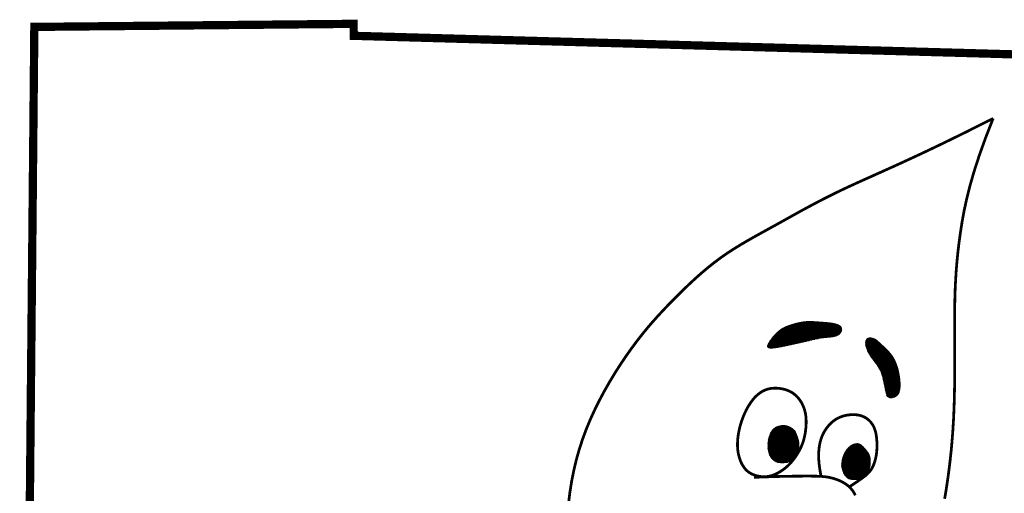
# Model space of a CAD drawing. Header units: feet. Extents: x 3.8 to 12.2, y -4.8 to 6.3.
# Tile 171 of 178: x 10.333 to 11.158, y -2.783 to -2.386. Entities that reach past the tile are written whole.
import ezdxf

# ---------------------------------------------------------------- set-up
doc = ezdxf.new("R2010")
doc.units = ezdxf.units.FT
doc.header["$MEASUREMENT"] = 0
doc.layers.add('BELMONT-BORDER', color=7, linetype='CONTINUOUS')
doc.layers.add('FACE', color=7, linetype='CONTINUOUS')
pattern_1 = [(360, (8.98719675, -5.5073287), (1e-19, 0.00057574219), []), (60, (8.98719675, -5.5073287), (-0.00049860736, 0.00028787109), []), (120, (8.98719675, -5.5073287), (-0.00049860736, -0.00028787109), [])]

msp = doc.modelspace()

# ---------------------------------------------------------------- hatches: boundary and pattern name
at = {"layer": 'FACE', "linetype": 'Continuous'}
h = msp.add_hatch(dxfattribs=at)
h.set_pattern_fill('NET3', scale=0.004606, style=0)
h.set_pattern_definition(pattern_1)
h.paths.add_polyline_path([(11.07014, -2.687), (11.06993, -2.68532), (11.06968, -2.68367), (11.06939, -2.68206), (11.06906, -2.6805), (11.0687, -2.67897), (11.06829, -2.6775), (11.06785, -2.67608), (11.06738, -2.67472), (11.06688, -2.67341), (11.06634, -2.67216), (11.06576, -2.67096), (11.06514, -2.66979), (11.06446, -2.66865), (11.06372, -2.66753), (11.06292, -2.66643), (11.06204, -2.66534), (11.0611, -2.66425), (11.0601, -2.66317), (11.05907, -2.66211), (11.05802, -2.66108), (11.05698, -2.66009), (11.05597, -2.65914), (11.05501, -2.65825), (11.05412, -2.65743), (11.05331, -2.65667), (11.05257, -2.656), (11.05189, -2.65539), (11.05125, -2.65484), (11.05061, -2.65435), (11.04998, -2.65393), (11.04932, -2.65355), (11.04862, -2.65322), (11.04786, -2.65295), (11.04707, -2.65273), (11.04626, -2.65258), (11.04546, -2.65252), (11.0447, -2.65256), (11.04398, -2.6527), (11.04334, -2.65298), (11.0428, -2.65339), (11.04237, -2.65395), (11.04207, -2.65464), (11.04187, -2.65545), (11.04179, -2.65636), (11.04181, -2.65735), (11.04194, -2.65841), (11.04216, -2.65952), (11.04248, -2.66067), (11.04289, -2.66182), (11.04337, -2.66299), (11.04393, -2.66415), (11.04454, -2.66531), (11.0452, -2.66645), (11.04589, -2.66757), (11.04661, -2.66866), (11.04733, -2.66972), (11.04806, -2.67072), (11.04878, -2.67169), (11.04949, -2.67263), (11.05018, -2.67353), (11.05085, -2.67442), (11.0515, -2.67528), (11.0521, -2.67614), (11.05267, -2.67699), (11.0532, -2.67784), (11.05368, -2.67871), (11.05413, -2.67962), (11.05455, -2.68058), (11.05495, -2.68163), (11.05534, -2.68276), (11.05571, -2.68401), (11.05607, -2.68539), (11.05644, -2.68692), (11.0568, -2.68855), (11.05716, -2.69024), (11.05751, -2.69194), (11.05786, -2.69361), (11.05819, -2.69521), (11.05852, -2.69669), (11.05883, -2.698), (11.05913, -2.69911), (11.05943, -2.70003), (11.05975, -2.70076), (11.0601, -2.70134), (11.06051, -2.70177), (11.06099, -2.70207), (11.06156, -2.70226), (11.06222, -2.70237), (11.06301, -2.70239), (11.06388, -2.70231), (11.0648, -2.70214), (11.06574, -2.70184), (11.06667, -2.7014), (11.06754, -2.70082), (11.06834, -2.70006), (11.06901, -2.69913), (11.06955, -2.698), (11.06994, -2.69671), (11.07021, -2.69528), (11.07036, -2.69373), (11.07042, -2.6921), (11.0704, -2.69042), (11.0703, -2.68871)])
h.paths.add_polyline_path([(10.97635, -2.6586), (10.97859, -2.65811), (10.98079, -2.65763), (10.98296, -2.65715), (10.98508, -2.65668), (10.98714, -2.65621), (10.98913, -2.65575), (10.99103, -2.65531), (10.99284, -2.65487), (10.99455, -2.65446), (10.99617, -2.65406), (10.99773, -2.65368), (10.99925, -2.65333), (11.00074, -2.65301), (11.00223, -2.65273), (11.00374, -2.65248), (11.00529, -2.65228), (11.00689, -2.65212), (11.00852, -2.65198), (11.01016, -2.65184), (11.01178, -2.65169), (11.01334, -2.6515), (11.01481, -2.65125), (11.01618, -2.65092), (11.01741, -2.65049), (11.01848, -2.64995), (11.01939, -2.64931), (11.02013, -2.64859), (11.02071, -2.64782), (11.02113, -2.64702), (11.02139, -2.64622), (11.0215, -2.64543), (11.02145, -2.64467), (11.02125, -2.64397), (11.02091, -2.64334), (11.0204, -2.64275), (11.01975, -2.64223), (11.01895, -2.64175), (11.01799, -2.64133), (11.01689, -2.64096), (11.01563, -2.64063), (11.01422, -2.64035), (11.0127, -2.64011), (11.01107, -2.6399), (11.00938, -2.63973), (11.00766, -2.63957), (11.00592, -2.63943), (11.0042, -2.63931), (11.00253, -2.63919), (11.00093, -2.63907), (10.99939, -2.63896), (10.99789, -2.63887), (10.99641, -2.6388), (10.99494, -2.63878), (10.99346, -2.6388), (10.99196, -2.63888), (10.99041, -2.63903), (10.9888, -2.63925), (10.98716, -2.63953), (10.9855, -2.63988), (10.98384, -2.64027), (10.9822, -2.64069), (10.98061, -2.64115), (10.97908, -2.64162), (10.97764, -2.64211), (10.97629, -2.6426), (10.97504, -2.6431), (10.97386, -2.64363), (10.97275, -2.64419), (10.97168, -2.64481), (10.97064, -2.6455), (10.96961, -2.64627), (10.96859, -2.64713), (10.96755, -2.64808), (10.96652, -2.64913), (10.9655, -2.65023), (10.96451, -2.65137), (10.96356, -2.65253), (10.96268, -2.65368), (10.96187, -2.65479), (10.96115, -2.65586), (10.96055, -2.65685), (10.96007, -2.65776), (10.95975, -2.65857), (10.95962, -2.65928), (10.9597, -2.65987), (10.96002, -2.66034), (10.9606, -2.66068), (10.96148, -2.66087), (10.96266, -2.66092), (10.96412, -2.66083), (10.96582, -2.66064), (10.9677, -2.66034), (10.96974, -2.65997), (10.97189, -2.65955), (10.97411, -2.65908)])
h = msp.add_hatch(dxfattribs=at)
h.set_pattern_fill('NET3', scale=0.004606, style=0)
h.set_pattern_definition(pattern_1)
h.paths.add_polyline_path([(10.98239, -2.73038), (10.98279, -2.73132), (10.9832, -2.7323), (10.9836, -2.73329), (10.98399, -2.73429), (10.98435, -2.73529), (10.98468, -2.73627), (10.98497, -2.73722), (10.98522, -2.73814), (10.98541, -2.739), (10.98556, -2.73981), (10.98566, -2.74058), (10.98572, -2.7413), (10.98576, -2.74197), (10.98577, -2.74261), (10.98576, -2.7432), (10.98574, -2.74376), (10.98571, -2.74427), (10.98568, -2.74476), (10.98563, -2.74523), (10.98557, -2.74567), (10.98549, -2.74611), (10.9854, -2.74653), (10.98529, -2.74696), (10.98516, -2.74739), (10.985, -2.74784), (10.98482, -2.74829), (10.98462, -2.74875), (10.98441, -2.74921), (10.98418, -2.74968), (10.98395, -2.75014), (10.98371, -2.75059), (10.98346, -2.75103), (10.98322, -2.75146), (10.98298, -2.75188), (10.98274, -2.75228), (10.9825, -2.75265), (10.98226, -2.753), (10.98202, -2.75331), (10.98179, -2.75359), (10.98157, -2.75383), (10.98135, -2.75404), (10.98113, -2.75421), (10.98091, -2.75435), (10.98068, -2.75447), (10.98045, -2.75459), (10.9802, -2.75471), (10.97994, -2.75483), (10.97966, -2.75496), (10.97935, -2.75512), (10.97902, -2.75529), (10.97865, -2.75548), (10.97824, -2.75568), (10.97779, -2.75587), (10.97729, -2.75607), (10.97673, -2.75626), (10.97611, -2.75643), (10.97542, -2.75659), (10.97467, -2.75673), (10.97388, -2.75684), (10.97306, -2.75691), (10.9722, -2.75695), (10.97133, -2.75695), (10.97046, -2.75691), (10.96959, -2.75681), (10.96874, -2.75665), (10.96791, -2.75644), (10.9671, -2.75617), (10.96632, -2.75583), (10.96557, -2.75543), (10.96485, -2.75496), (10.96418, -2.75441), (10.96355, -2.75379), (10.96296, -2.7531), (10.96242, -2.75233), (10.96193, -2.7515), (10.9615, -2.7506), (10.96111, -2.74966), (10.96078, -2.74866), (10.96051, -2.74762), (10.9603, -2.74655), (10.96014, -2.74545), (10.96004, -2.74432), (10.96, -2.74318), (10.96, -2.74203), (10.96006, -2.74088), (10.96016, -2.73974), (10.96031, -2.73861), (10.96049, -2.73751), (10.96072, -2.73643), (10.96099, -2.73539), (10.9613, -2.73439), (10.96165, -2.73343), (10.96204, -2.73251), (10.96247, -2.73164), (10.96295, -2.73083), (10.96347, -2.73007), (10.96404, -2.72937), (10.96466, -2.72874), (10.96535, -2.72816), (10.96611, -2.72764), (10.96694, -2.72719), (10.96787, -2.72679), (10.96889, -2.72646), (10.97002, -2.72619), (10.97125, -2.72598), (10.9726, -2.72589), (10.97404, -2.72595), (10.97556, -2.72622), (10.97717, -2.72675), (10.97885, -2.72759), (10.98059, -2.72878)])
edge = h.paths.add_edge_path()
edge.add_line((11.02171, -2.76061), (11.02174, -2.75976))
edge.add_line((11.02174, -2.75976), (11.02177, -2.75903))
edge.add_line((11.02177, -2.75903), (11.0218, -2.75839))
edge.add_line((11.0218, -2.75839), (11.02184, -2.75784))
edge.add_line((11.02184, -2.75784), (11.02187, -2.75737))
edge.add_line((11.02187, -2.75737), (11.02191, -2.75695))
edge.add_line((11.02191, -2.75695), (11.02195, -2.75657))
edge.add_line((11.02195, -2.75657), (11.02199, -2.75624))
edge.add_line((11.02199, -2.75624), (11.02203, -2.75592))
edge.add_line((11.02203, -2.75592), (11.02207, -2.75562))
edge.add_line((11.02207, -2.75562), (11.02212, -2.75534))
edge.add_line((11.02212, -2.75534), (11.02216, -2.75507))
edge.add_line((11.02216, -2.75507), (11.0222, -2.75482))
edge.add_line((11.0222, -2.75482), (11.02225, -2.75457))
edge.add_line((11.02225, -2.75457), (11.02229, -2.75433))
edge.add_line((11.02229, -2.75433), (11.02234, -2.7541))
edge.add_line((11.02234, -2.7541), (11.02239, -2.75387))
edge.add_line((11.02239, -2.75387), (11.02244, -2.75364))
edge.add_line((11.02244, -2.75364), (11.02249, -2.75342))
edge.add_line((11.02249, -2.75342), (11.02255, -2.7532))
edge.add_line((11.02255, -2.7532), (11.0226, -2.75298))
edge.add_line((11.0226, -2.75298), (11.02266, -2.75277))
edge.add_line((11.02266, -2.75277), (11.02272, -2.75256))
edge.add_line((11.02272, -2.75256), (11.02278, -2.75235))
edge.add_line((11.02278, -2.75235), (11.02284, -2.75214))
edge.add_line((11.02284, -2.75214), (11.02291, -2.75194))
edge.add_line((11.02291, -2.75194), (11.02297, -2.75174))
edge.add_line((11.02297, -2.75174), (11.02304, -2.75154))
edge.add_line((11.02304, -2.75154), (11.02311, -2.75134))
edge.add_line((11.02311, -2.75134), (11.02318, -2.75115))
edge.add_line((11.02318, -2.75115), (11.02325, -2.75096))
edge.add_line((11.02325, -2.75096), (11.02332, -2.75077))
edge.add_line((11.02332, -2.75077), (11.02339, -2.75059))
edge.add_line((11.02339, -2.75059), (11.02347, -2.75041))
edge.add_line((11.02347, -2.75041), (11.02354, -2.75023))
edge.add_line((11.02354, -2.75023), (11.02362, -2.75005))
edge.add_line((11.02362, -2.75005), (11.0237, -2.74987))
edge.add_line((11.0237, -2.74987), (11.02378, -2.7497))
edge.add_line((11.02378, -2.7497), (11.02386, -2.74953))
edge.add_line((11.02386, -2.74953), (11.02394, -2.74936))
edge.add_line((11.02394, -2.74936), (11.02402, -2.7492))
edge.add_line((11.02402, -2.7492), (11.0241, -2.74903))
edge.add_line((11.0241, -2.74903), (11.02419, -2.74887))
edge.add_line((11.02419, -2.74887), (11.02427, -2.74871))
edge.add_line((11.02427, -2.74871), (11.02436, -2.74855))
edge.add_line((11.02436, -2.74855), (11.02445, -2.7484))
edge.add_line((11.02445, -2.7484), (11.02454, -2.74824))
edge.add_line((11.02454, -2.74824), (11.02463, -2.74809))
edge.add_line((11.02463, -2.74809), (11.02472, -2.74794))
edge.add_line((11.02472, -2.74794), (11.02481, -2.74779))
edge.add_line((11.02481, -2.74779), (11.0249, -2.74764))
edge.add_line((11.0249, -2.74764), (11.02499, -2.7475))
edge.add_line((11.02499, -2.7475), (11.02508, -2.74736))
edge.add_line((11.02508, -2.74736), (11.02518, -2.74721))
edge.add_line((11.02518, -2.74721), (11.02527, -2.74708))
edge.add_line((11.02527, -2.74708), (11.02537, -2.74694))
edge.add_line((11.02537, -2.74694), (11.02546, -2.7468))
edge.add_line((11.02546, -2.7468), (11.02556, -2.74667))
edge.add_line((11.02556, -2.74667), (11.02566, -2.74653))
edge.add_line((11.02566, -2.74653), (11.02576, -2.7464))
edge.add_line((11.02576, -2.7464), (11.02585, -2.74627))
edge.add_line((11.02585, -2.74627), (11.02595, -2.74614))
edge.add_line((11.02595, -2.74614), (11.02605, -2.74601))
edge.add_line((11.02605, -2.74601), (11.02615, -2.74589))
edge.add_line((11.02615, -2.74589), (11.02625, -2.74576))
edge.add_line((11.02625, -2.74576), (11.02635, -2.74564))
edge.add_line((11.02635, -2.74564), (11.02645, -2.74552))
edge.add_line((11.02645, -2.74552), (11.02656, -2.7454))
edge.add_line((11.02656, -2.7454), (11.02666, -2.74528))
edge.add_line((11.02666, -2.74528), (11.02676, -2.74517))
edge.add_line((11.02676, -2.74517), (11.02686, -2.74505))
edge.add_line((11.02686, -2.74505), (11.02697, -2.74494))
edge.add_line((11.02697, -2.74494), (11.02707, -2.74483))
edge.add_line((11.02707, -2.74483), (11.02718, -2.74472))
edge.add_line((11.02718, -2.74472), (11.02728, -2.74461))
edge.add_line((11.02728, -2.74461), (11.02739, -2.74451))
edge.add_line((11.02739, -2.74451), (11.02749, -2.7444))
edge.add_line((11.02749, -2.7444), (11.0276, -2.7443))
edge.add_line((11.0276, -2.7443), (11.0277, -2.7442))
edge.add_line((11.0277, -2.7442), (11.02781, -2.7441))
edge.add_line((11.02781, -2.7441), (11.02791, -2.744))
edge.add_line((11.02791, -2.744), (11.02802, -2.7439))
edge.add_line((11.02802, -2.7439), (11.02813, -2.74381))
edge.add_line((11.02813, -2.74381), (11.02823, -2.74371))
edge.add_line((11.02823, -2.74371), (11.02834, -2.74362))
edge.add_line((11.02834, -2.74362), (11.02845, -2.74353))
edge.add_line((11.02845, -2.74353), (11.02855, -2.74344))
edge.add_line((11.02855, -2.74344), (11.02866, -2.74336))
edge.add_line((11.02866, -2.74336), (11.02877, -2.74327))
edge.add_line((11.02877, -2.74327), (11.02887, -2.74319))
edge.add_line((11.02887, -2.74319), (11.02898, -2.74311))
edge.add_line((11.02898, -2.74311), (11.02909, -2.74303))
edge.add_line((11.02909, -2.74303), (11.0292, -2.74295))
edge.add_line((11.0292, -2.74295), (11.0293, -2.74287))
edge.add_line((11.0293, -2.74287), (11.02941, -2.7428))
edge.add_line((11.02941, -2.7428), (11.02952, -2.74272))
edge.add_line((11.02952, -2.74272), (11.02962, -2.74265))
edge.add_line((11.02962, -2.74265), (11.02973, -2.74258))
edge.add_line((11.02973, -2.74258), (11.02984, -2.74251))
edge.add_line((11.02984, -2.74251), (11.02994, -2.74245))
edge.add_line((11.02994, -2.74245), (11.03005, -2.74238))
edge.add_line((11.03005, -2.74238), (11.03016, -2.74232))
edge.add_line((11.03016, -2.74232), (11.03026, -2.74226))
edge.add_line((11.03026, -2.74226), (11.03037, -2.7422))
edge.add_line((11.03037, -2.7422), (11.03048, -2.74214))
edge.add_line((11.03048, -2.74214), (11.03058, -2.74208))
edge.add_line((11.03058, -2.74208), (11.03069, -2.74203))
edge.add_line((11.03069, -2.74203), (11.03079, -2.74198))
edge.add_line((11.03079, -2.74198), (11.0309, -2.74193))
edge.add_line((11.0309, -2.74193), (11.031, -2.74188))
edge.add_line((11.031, -2.74188), (11.03111, -2.74183))
edge.add_line((11.03111, -2.74183), (11.03121, -2.74178))
edge.add_line((11.03121, -2.74178), (11.03131, -2.74174))
edge.add_line((11.03131, -2.74174), (11.03142, -2.7417))
edge.add_line((11.03142, -2.7417), (11.03152, -2.74166))
edge.add_line((11.03152, -2.74166), (11.03162, -2.74162))
edge.add_line((11.03162, -2.74162), (11.03172, -2.74158))
edge.add_line((11.03172, -2.74158), (11.03183, -2.74155))
edge.add_line((11.03183, -2.74155), (11.03193, -2.74151))
edge.add_line((11.03193, -2.74151), (11.03203, -2.74148))
edge.add_line((11.03203, -2.74148), (11.03213, -2.74145))
edge.add_line((11.03213, -2.74145), (11.03223, -2.74143))
edge.add_line((11.03223, -2.74143), (11.03233, -2.7414))
edge.add_line((11.03233, -2.7414), (11.03243, -2.74137))
edge.add_line((11.03243, -2.74137), (11.03252, -2.74135))
edge.add_line((11.03252, -2.74135), (11.03262, -2.74133))
edge.add_line((11.03262, -2.74133), (11.03272, -2.74131))
edge.add_line((11.03272, -2.74131), (11.03281, -2.74129))
edge.add_line((11.03281, -2.74129), (11.03291, -2.74128))
edge.add_line((11.03291, -2.74128), (11.03301, -2.74126))
edge.add_line((11.03301, -2.74126), (11.0331, -2.74125))
edge.add_line((11.0331, -2.74125), (11.0332, -2.74124))
edge.add_line((11.0332, -2.74124), (11.03329, -2.74122))
edge.add_line((11.03329, -2.74122), (11.03338, -2.74121))
edge.add_line((11.03338, -2.74121), (11.03347, -2.7412))
edge.add_line((11.03347, -2.7412), (11.03356, -2.74118))
edge.add_line((11.03356, -2.74118), (11.03365, -2.74117))
edge.add_line((11.03365, -2.74117), (11.03374, -2.74115))
edge.add_line((11.03374, -2.74115), (11.03382, -2.74113))
edge.add_line((11.03382, -2.74113), (11.03391, -2.74112))
edge.add_line((11.03391, -2.74112), (11.03399, -2.7411))
edge.add_line((11.03399, -2.7411), (11.03408, -2.74109))
edge.add_line((11.03408, -2.74109), (11.03417, -2.74107))
edge.add_line((11.03417, -2.74107), (11.03425, -2.74106))
edge.add_line((11.03425, -2.74106), (11.03434, -2.74105))
edge.add_line((11.03434, -2.74105), (11.03443, -2.74105))
edge.add_line((11.03443, -2.74105), (11.03451, -2.74104))
edge.add_line((11.03451, -2.74104), (11.0346, -2.74104))
edge.add_line((11.0346, -2.74104), (11.03469, -2.74104))
edge.add_line((11.03469, -2.74104), (11.03478, -2.74104))
edge.add_line((11.03478, -2.74104), (11.03487, -2.74105))
edge.add_line((11.03487, -2.74105), (11.03497, -2.74105))
edge.add_line((11.03497, -2.74105), (11.03506, -2.74106))
edge.add_line((11.03506, -2.74106), (11.03515, -2.74107))
edge.add_line((11.03515, -2.74107), (11.03524, -2.74108))
edge.add_line((11.03524, -2.74108), (11.03534, -2.74109))
edge.add_line((11.03534, -2.74109), (11.03543, -2.74111))
edge.add_line((11.03543, -2.74111), (11.03551, -2.74113))
edge.add_line((11.03551, -2.74113), (11.0356, -2.74115))
edge.add_line((11.0356, -2.74115), (11.03568, -2.74117))
edge.add_line((11.03568, -2.74117), (11.03576, -2.7412))
edge.add_line((11.03576, -2.7412), (11.03583, -2.74122))
edge.add_line((11.03583, -2.74122), (11.0359, -2.74125))
edge.add_line((11.0359, -2.74125), (11.03597, -2.74128))
edge.add_line((11.03597, -2.74128), (11.03603, -2.74131))
edge.add_line((11.03603, -2.74131), (11.0361, -2.74134))
edge.add_line((11.0361, -2.74134), (11.03616, -2.74137))
edge.add_line((11.03616, -2.74137), (11.03623, -2.7414))
edge.add_line((11.03623, -2.7414), (11.03629, -2.74143))
edge.add_line((11.03629, -2.74143), (11.03636, -2.74145))
edge.add_line((11.03636, -2.74145), (11.03643, -2.74148))
edge.add_line((11.03643, -2.74148), (11.0365, -2.7415))
edge.add_line((11.0365, -2.7415), (11.03657, -2.74153))
edge.add_line((11.03657, -2.74153), (11.03664, -2.74155))
edge.add_line((11.03664, -2.74155), (11.03671, -2.74158))
edge.add_line((11.03671, -2.74158), (11.03678, -2.74161))
edge.add_line((11.03678, -2.74161), (11.03686, -2.74164))
edge.add_line((11.03686, -2.74164), (11.03694, -2.74168))
edge.add_line((11.03694, -2.74168), (11.03702, -2.74171))
edge.add_line((11.03702, -2.74171), (11.0371, -2.74175))
edge.add_line((11.0371, -2.74175), (11.03718, -2.7418))
edge.add_line((11.03718, -2.7418), (11.03726, -2.74184))
edge.add_line((11.03726, -2.74184), (11.03734, -2.74189))
edge.add_line((11.03734, -2.74189), (11.03741, -2.74194))
edge.add_line((11.03741, -2.74194), (11.03749, -2.74199))
edge.add_line((11.03749, -2.74199), (11.03757, -2.74204))
edge.add_line((11.03757, -2.74204), (11.03765, -2.7421))
edge.add_line((11.03765, -2.7421), (11.03772, -2.74216))
edge.add_line((11.03772, -2.74216), (11.0378, -2.74222))
edge.add_line((11.0378, -2.74222), (11.03787, -2.74228))
edge.add_line((11.03787, -2.74228), (11.03794, -2.74234))
edge.add_line((11.03794, -2.74234), (11.03801, -2.7424))
edge.add_line((11.03801, -2.7424), (11.03808, -2.74246))
edge.add_line((11.03808, -2.74246), (11.03814, -2.74253))
edge.add_line((11.03814, -2.74253), (11.03821, -2.74259))
edge.add_line((11.03821, -2.74259), (11.03827, -2.74265))
edge.add_line((11.03827, -2.74265), (11.03834, -2.74272))
edge.add_line((11.03834, -2.74272), (11.03841, -2.74278))
edge.add_line((11.03841, -2.74278), (11.03848, -2.74285))
edge.add_line((11.03848, -2.74285), (11.03855, -2.74291))
edge.add_line((11.03855, -2.74291), (11.03862, -2.74298))
edge.add_line((11.03862, -2.74298), (11.0387, -2.74306))
edge.add_line((11.0387, -2.74306), (11.03878, -2.74313))
edge.add_line((11.03878, -2.74313), (11.03887, -2.74321))
edge.add_line((11.03887, -2.74321), (11.03896, -2.7433))
edge.add_line((11.03896, -2.7433), (11.03907, -2.74339))
edge.add_line((11.03907, -2.74339), (11.03918, -2.7435))
edge.add_line((11.03918, -2.7435), (11.03931, -2.74361))
edge.add_line((11.03931, -2.74361), (11.03944, -2.74373))
edge.add_line((11.03944, -2.74373), (11.03959, -2.74386))
edge.add_line((11.03959, -2.74386), (11.03974, -2.744))
edge.add_line((11.03974, -2.744), (11.03991, -2.74415))
edge.add_line((11.03991, -2.74415), (11.04008, -2.74432))
edge.add_line((11.04008, -2.74432), (11.04025, -2.74449))
edge.add_line((11.04025, -2.74449), (11.04043, -2.74467))
edge.add_line((11.04043, -2.74467), (11.04061, -2.74486))
edge.add_line((11.04061, -2.74486), (11.0408, -2.74507))
edge.add_line((11.0408, -2.74507), (11.04098, -2.74528))
edge.add_line((11.04098, -2.74528), (11.04117, -2.7455))
edge.add_line((11.04117, -2.7455), (11.04137, -2.74574))
edge.add_line((11.04137, -2.74574), (11.04157, -2.746))
edge.add_line((11.04157, -2.746), (11.04178, -2.74627))
edge.add_line((11.04178, -2.74627), (11.042, -2.74655))
edge.add_line((11.042, -2.74655), (11.04224, -2.74686))
edge.add_line((11.04224, -2.74686), (11.04248, -2.74718))
edge.add_line((11.04248, -2.74718), (11.04274, -2.74752))
edge.add_line((11.04274, -2.74752), (11.04299, -2.74787))
edge.add_line((11.04299, -2.74787), (11.04325, -2.74823))
edge.add_line((11.04325, -2.74823), (11.0435, -2.7486))
edge.add_line((11.0435, -2.7486), (11.04374, -2.74897))
edge.add_line((11.04374, -2.74897), (11.04397, -2.74934))
edge.add_line((11.04397, -2.74934), (11.04418, -2.74971))
edge.add_line((11.04418, -2.74971), (11.04436, -2.75007))
edge.add_line((11.04436, -2.75007), (11.04452, -2.75043))
edge.add_line((11.04452, -2.75043), (11.04466, -2.75078))
edge.add_line((11.04466, -2.75078), (11.04479, -2.75114))
edge.add_line((11.04479, -2.75114), (11.04489, -2.75149))
edge.add_line((11.04489, -2.75149), (11.04499, -2.75184))
edge.add_line((11.04499, -2.75184), (11.04508, -2.7522))
edge.add_line((11.04508, -2.7522), (11.04515, -2.75257))
edge.add_line((11.04515, -2.75257), (11.04522, -2.75293))
edge.add_line((11.04522, -2.75293), (11.04529, -2.75331))
edge.add_line((11.04529, -2.75331), (11.04534, -2.75371))
edge.add_line((11.04534, -2.75371), (11.04539, -2.75412))
edge.add_line((11.04539, -2.75412), (11.04543, -2.75455))
edge.add_line((11.04543, -2.75455), (11.04545, -2.755))
edge.add_line((11.04545, -2.755), (11.04547, -2.75549))
edge.add_line((11.04547, -2.75549), (11.04548, -2.75601))
edge.add_line((11.04548, -2.75601), (11.04547, -2.75656))
edge.add_line((11.04547, -2.75656), (11.04545, -2.75714))
edge.add_line((11.04545, -2.75714), (11.04542, -2.75775))
edge.add_line((11.04542, -2.75775), (11.04536, -2.75837))
edge.add_line((11.04536, -2.75837), (11.04529, -2.759))
edge.add_line((11.04529, -2.759), (11.0452, -2.75964))
edge.add_line((11.0452, -2.75964), (11.04509, -2.76026))
edge.add_line((11.04509, -2.76026), (11.04496, -2.76088))
edge.add_line((11.04496, -2.76088), (11.0448, -2.76148))
edge.add_line((11.0448, -2.76148), (11.04462, -2.76206))
edge.add_line((11.04462, -2.76206), (11.04441, -2.76262))
edge.add_line((11.04441, -2.76262), (11.04418, -2.76316))
edge.add_line((11.04418, -2.76316), (11.04392, -2.76368))
edge.add_line((11.04392, -2.76368), (11.04364, -2.76418))
edge.add_line((11.04364, -2.76418), (11.04334, -2.76465))
edge.add_line((11.04334, -2.76465), (11.04301, -2.76511))
edge.add_line((11.04301, -2.76511), (11.04265, -2.76553))
edge.add_line((11.04265, -2.76553), (11.04228, -2.76594))
edge.add_line((11.04228, -2.76594), (11.04189, -2.76633))
edge.add_line((11.04189, -2.76633), (11.04148, -2.7667))
edge.add_line((11.04148, -2.7667), (11.04106, -2.76706))
edge.add_line((11.04106, -2.76706), (11.04063, -2.76741))
edge.add_line((11.04063, -2.76741), (11.04019, -2.76775))
edge.add_line((11.04019, -2.76775), (11.03975, -2.76809))
edge.add_line((11.03975, -2.76809), (11.03932, -2.76843))
edge.add_line((11.03932, -2.76843), (11.03887, -2.76877))
edge.add_line((11.03887, -2.76877), (11.03843, -2.7691))
edge.add_line((11.03843, -2.7691), (11.03797, -2.76941))
edge.add_line((11.03797, -2.76941), (11.03751, -2.7697))
edge.add_line((11.03751, -2.7697), (11.03704, -2.76998))
edge.add_line((11.03704, -2.76998), (11.03655, -2.77022))
edge.add_line((11.03655, -2.77022), (11.03605, -2.77043))
edge.add_line((11.03605, -2.77043), (11.03553, -2.77061))
edge.add_line((11.03553, -2.77061), (11.03499, -2.77075))
edge.add_line((11.03499, -2.77075), (11.03444, -2.77086))
edge.add_line((11.03444, -2.77086), (11.03389, -2.77094))
edge.add_line((11.03389, -2.77094), (11.03332, -2.771))
edge.add_line((11.03332, -2.771), (11.03276, -2.77103))
edge.add_line((11.03276, -2.77103), (11.03219, -2.77103))
edge.add_line((11.03219, -2.77103), (11.03163, -2.77102))
edge.add_line((11.03163, -2.77102), (11.03107, -2.77098))
edge.add_line((11.03107, -2.77098), (11.03052, -2.77093))
edge.add_line((11.03052, -2.77093), (11.02998, -2.77086))
edge.add_line((11.02998, -2.77086), (11.02946, -2.77077))
edge.add_line((11.02946, -2.77077), (11.02896, -2.77067))
edge.add_line((11.02896, -2.77067), (11.02848, -2.77054))
edge.add_line((11.02848, -2.77054), (11.02802, -2.7704))
edge.add_line((11.02802, -2.7704), (11.02759, -2.77024))
edge.add_line((11.02759, -2.77024), (11.02719, -2.77006))
edge.add_line((11.02719, -2.77006), (11.02682, -2.76985))
edge.add_line((11.02682, -2.76985), (11.02646, -2.76962))
edge.add_line((11.02646, -2.76962), (11.02611, -2.76934))
edge.add_line((11.02611, -2.76934), (11.02577, -2.76902))
edge.add_line((11.02577, -2.76902), (11.02544, -2.76865))
edge.add_line((11.02544, -2.76865), (11.02509, -2.76823))
edge.add_line((11.02509, -2.76823), (11.02473, -2.76774))
edge.add_line((11.02473, -2.76774), (11.02436, -2.76718))
edge.add_line((11.02436, -2.76718), (11.02397, -2.76654))
edge.add_line((11.02397, -2.76654), (11.02358, -2.76582))
edge.add_line((11.02358, -2.76582), (11.0232, -2.765))
edge.add_line((11.0232, -2.765), (11.02282, -2.76409))
edge.add_line((11.02282, -2.76409), (11.02245, -2.76307))
edge.add_line((11.02245, -2.76307), (11.02212, -2.76194))
edge.add_line((11.02212, -2.76194), (11.02181, -2.76069))

# ---------------------------------------------------------------- linework, layer by layer
at = {"layer": 'BELMONT-BORDER', "color": 7, "const_width": 0.00691}
msp.add_lwpolyline([(10.33678, -3.32736), (10.34558, -2.39195), (10.61292, -2.38939), (10.61304, -2.39941), (11.4283, -2.42233), (11.42836, -2.40812), (11.57876, -2.41109)], dxfattribs=at)
at = {"layer": 'FACE', "color": 7}
for points, const_width in [([(11.14841, -2.46856), (11.12574, -2.47999), (11.10576, -2.48978), (11.0882, -2.49815), (11.07275, -2.50532), (11.05915, -2.51149), (11.04709, -2.5169), (11.0363, -2.52174), (11.02648, -2.52624), (11.01739, -2.53058), (11.00891, -2.53479), (11.00098, -2.53888), (10.99352, -2.54284), (10.98645, -2.54669), (10.97971, -2.55043), (10.97323, -2.55405), (10.96692, -2.55756), (10.96073, -2.56097), (10.95465, -2.56432), (10.94867, -2.56764), (10.9428, -2.57097), (10.93703, -2.57436), (10.93137, -2.57784), (10.92582, -2.58145), (10.92037, -2.58523), (10.91503, -2.58922), (10.9098, -2.59338), (10.90467, -2.5977), (10.89965, -2.60214), (10.89473, -2.60667), (10.88992, -2.61126), (10.88522, -2.61588), (10.88062, -2.6205), (10.87613, -2.6251), (10.87171, -2.62973), (10.86736, -2.63445), (10.86303, -2.6393), (10.85871, -2.64435), (10.85438, -2.64966), (10.85, -2.65528), (10.84556, -2.66126), (10.84104, -2.66765), (10.83648, -2.67442), (10.83194, -2.68153), (10.82745, -2.68894), (10.82308, -2.69659), (10.81887, -2.70445), (10.81488, -2.71247), (10.81116, -2.72061), (10.80775, -2.72884), (10.80465, -2.7372), (10.80187, -2.74573), (10.79941, -2.75448), (10.79726, -2.7635), (10.79542, -2.77283), (10.7939, -2.78253), (10.79269, -2.79265)], 0.0023), ([(11.14841, -2.46856), (11.142, -2.48504), (11.13671, -2.49983), (11.13241, -2.5131), (11.12897, -2.52506), (11.12624, -2.5359), (11.12411, -2.54581), (11.12243, -2.55498), (11.12108, -2.56362), (11.11993, -2.57189), (11.11896, -2.5799), (11.11816, -2.58776), (11.11751, -2.59555), (11.117, -2.60337), (11.11661, -2.61132), (11.11635, -2.61949), (11.11618, -2.62797), (11.11611, -2.63683), (11.1161, -2.64601), (11.11612, -2.65544), (11.11616, -2.66503), (11.11619, -2.67469), (11.11617, -2.68435), (11.11608, -2.69391), (11.1159, -2.70331), (11.1156, -2.71246), (11.11519, -2.72138), (11.11465, -2.73009), (11.114, -2.73861), (11.11324, -2.74698), (11.11236, -2.75521), (11.11137, -2.76333), (11.11028, -2.77137), (11.10908, -2.77934), (11.10777, -2.78722)], 0.0023), ([(11.00427, -2.76842), (11.00359, -2.76456), (11.00306, -2.76108), (11.00268, -2.75794), (11.00243, -2.75509), (11.00231, -2.7525), (11.00229, -2.75012), (11.00237, -2.74791), (11.00254, -2.74582), (11.00277, -2.74383), (11.00308, -2.74191), (11.00347, -2.74007), (11.00393, -2.7383), (11.00446, -2.73659), (11.00508, -2.73494), (11.00578, -2.73334), (11.00656, -2.73179), (11.00742, -2.73029), (11.00836, -2.72884), (11.00937, -2.72744), (11.01045, -2.72611), (11.01158, -2.72486), (11.01277, -2.72368), (11.01401, -2.72259), (11.01528, -2.7216), (11.01659, -2.72071), (11.01794, -2.71992), (11.01931, -2.71922), (11.02072, -2.71862), (11.02215, -2.7181), (11.02362, -2.71767), (11.02512, -2.71732), (11.02665, -2.71705), (11.0282, -2.71685), (11.02977, -2.71674), (11.03135, -2.7167), (11.03291, -2.71676), (11.03446, -2.71691), (11.03597, -2.71716), (11.03744, -2.71751), (11.03884, -2.71797), (11.04018, -2.71855), (11.04145, -2.71922), (11.04264, -2.72), (11.04375, -2.72086), (11.04478, -2.7218), (11.04573, -2.72281), (11.04659, -2.72388), (11.04736, -2.72501), (11.04805, -2.72618), (11.04865, -2.7274), (11.04916, -2.72868), (11.04961, -2.73), (11.04999, -2.73137), (11.0503, -2.7328), (11.05056, -2.73429), (11.05076, -2.73584), (11.05092, -2.73744), (11.05104, -2.73909), (11.05111, -2.74076), (11.05113, -2.74245), (11.05111, -2.74412), (11.05104, -2.74577), (11.05093, -2.74738), (11.05077, -2.74893), (11.05057, -2.75041), (11.05032, -2.75182), (11.05004, -2.75316), (11.04972, -2.75443), (11.04938, -2.75564), (11.049, -2.7568), (11.04861, -2.7579), (11.04819, -2.75896), (11.04776, -2.75997), (11.04729, -2.76094), (11.04678, -2.76189), (11.0462, -2.76282), (11.04555, -2.76374), (11.0448, -2.76467), (11.04393, -2.7656), (11.04294, -2.76656), (11.0418, -2.76755), (11.0405, -2.76859), (11.03901, -2.76971), (11.03731, -2.77093), (11.03538, -2.77227), (11.03319, -2.77376), (11.03073, -2.77541), (11.02796, -2.77726)], 0.0023), ([(10.98239, -2.73038), (10.98279, -2.73132), (10.9832, -2.7323), (10.9836, -2.73329), (10.98399, -2.73429), (10.98435, -2.73529), (10.98468, -2.73627), (10.98497, -2.73722), (10.98522, -2.73814), (10.98541, -2.739), (10.98556, -2.73981), (10.98566, -2.74058), (10.98572, -2.7413), (10.98576, -2.74197), (10.98577, -2.74261), (10.98576, -2.7432), (10.98574, -2.74376), (10.98571, -2.74427), (10.98568, -2.74476), (10.98563, -2.74523), (10.98557, -2.74567), (10.98549, -2.74611), (10.9854, -2.74653), (10.98529, -2.74696), (10.98516, -2.74739), (10.985, -2.74784), (10.98482, -2.74829), (10.98462, -2.74875), (10.98441, -2.74921), (10.98418, -2.74968), (10.98395, -2.75014), (10.98371, -2.75059), (10.98346, -2.75103), (10.98322, -2.75146), (10.98298, -2.75188), (10.98274, -2.75228), (10.9825, -2.75265), (10.98226, -2.753), (10.98202, -2.75331), (10.98179, -2.75359), (10.98157, -2.75383), (10.98135, -2.75404), (10.98113, -2.75421), (10.98091, -2.75435), (10.98068, -2.75447), (10.98045, -2.75459), (10.9802, -2.75471), (10.97994, -2.75483), (10.97966, -2.75496), (10.97935, -2.75512), (10.97902, -2.75529), (10.97865, -2.75548), (10.97824, -2.75568), (10.97779, -2.75587), (10.97729, -2.75607), (10.97673, -2.75626), (10.97611, -2.75643), (10.97542, -2.75659), (10.97467, -2.75673), (10.97388, -2.75684), (10.97306, -2.75691), (10.9722, -2.75695), (10.97133, -2.75695), (10.97046, -2.75691), (10.96959, -2.75681), (10.96874, -2.75665), (10.96791, -2.75644), (10.9671, -2.75617), (10.96632, -2.75583), (10.96557, -2.75543), (10.96485, -2.75496), (10.96418, -2.75441), (10.96355, -2.75379), (10.96296, -2.7531), (10.96242, -2.75233), (10.96193, -2.7515), (10.9615, -2.7506), (10.96111, -2.74966), (10.96078, -2.74866), (10.96051, -2.74762), (10.9603, -2.74655), (10.96014, -2.74545), (10.96004, -2.74432), (10.96, -2.74318), (10.96, -2.74203), (10.96006, -2.74088), (10.96016, -2.73974), (10.96031, -2.73861), (10.96049, -2.73751), (10.96072, -2.73643), (10.96099, -2.73539), (10.9613, -2.73439), (10.96165, -2.73343), (10.96204, -2.73251), (10.96247, -2.73164), (10.96295, -2.73083), (10.96347, -2.73007), (10.96404, -2.72937), (10.96466, -2.72874), (10.96535, -2.72816), (10.96611, -2.72764), (10.96694, -2.72719), (10.96787, -2.72679), (10.96889, -2.72646), (10.97002, -2.72619), (10.97125, -2.72598), (10.9726, -2.72589), (10.97404, -2.72595), (10.97556, -2.72622), (10.97717, -2.72675), (10.97885, -2.72759), (10.98059, -2.72878), (10.98239, -2.73038)], 0.000969), ([(11.02171, -2.76061), (11.02174, -2.75976), (11.02177, -2.75903), (11.0218, -2.75839), (11.02184, -2.75784), (11.02187, -2.75737), (11.02191, -2.75695), (11.02195, -2.75657), (11.02199, -2.75624), (11.02203, -2.75592), (11.02207, -2.75562), (11.02212, -2.75534), (11.02216, -2.75507), (11.0222, -2.75482), (11.02225, -2.75457), (11.02229, -2.75433), (11.02234, -2.7541), (11.02239, -2.75387), (11.02244, -2.75364), (11.02249, -2.75342), (11.02255, -2.7532), (11.0226, -2.75298), (11.02266, -2.75277), (11.02272, -2.75256), (11.02278, -2.75235), (11.02284, -2.75214), (11.02291, -2.75194), (11.02297, -2.75174), (11.02304, -2.75154), (11.02311, -2.75134), (11.02318, -2.75115), (11.02325, -2.75096), (11.02332, -2.75077), (11.02339, -2.75059), (11.02347, -2.75041), (11.02354, -2.75023), (11.02362, -2.75005), (11.0237, -2.74987), (11.02378, -2.7497), (11.02386, -2.74953), (11.02394, -2.74936), (11.02402, -2.7492), (11.0241, -2.74903), (11.02419, -2.74887), (11.02427, -2.74871), (11.02436, -2.74855), (11.02445, -2.7484), (11.02454, -2.74824), (11.02463, -2.74809), (11.02472, -2.74794), (11.02481, -2.74779), (11.0249, -2.74764), (11.02499, -2.7475), (11.02508, -2.74736), (11.02518, -2.74721), (11.02527, -2.74708), (11.02537, -2.74694), (11.02546, -2.7468), (11.02556, -2.74667), (11.02566, -2.74653), (11.02576, -2.7464), (11.02585, -2.74627), (11.02595, -2.74614), (11.02605, -2.74601), (11.02615, -2.74589), (11.02625, -2.74576), (11.02635, -2.74564), (11.02645, -2.74552), (11.02656, -2.7454), (11.02666, -2.74528), (11.02676, -2.74517), (11.02686, -2.74505), (11.02697, -2.74494), (11.02707, -2.74483), (11.02718, -2.74472), (11.02728, -2.74461), (11.02739, -2.74451), (11.02749, -2.7444), (11.0276, -2.7443), (11.0277, -2.7442), (11.02781, -2.7441), (11.02791, -2.744), (11.02802, -2.7439), (11.02813, -2.74381), (11.02823, -2.74371), (11.02834, -2.74362), (11.02845, -2.74353), (11.02855, -2.74344), (11.02866, -2.74336), (11.02877, -2.74327), (11.02887, -2.74319), (11.02898, -2.74311), (11.02909, -2.74303), (11.0292, -2.74295), (11.0293, -2.74287), (11.02941, -2.7428), (11.02952, -2.74272), (11.02962, -2.74265), (11.02973, -2.74258), (11.02984, -2.74251), (11.02994, -2.74245), (11.03005, -2.74238), (11.03016, -2.74232), (11.03026, -2.74226), (11.03037, -2.7422), (11.03048, -2.74214), (11.03058, -2.74208), (11.03069, -2.74203), (11.03079, -2.74198), (11.0309, -2.74193), (11.031, -2.74188), (11.03111, -2.74183), (11.03121, -2.74178), (11.03131, -2.74174), (11.03142, -2.7417), (11.03152, -2.74166), (11.03162, -2.74162), (11.03172, -2.74158), (11.03183, -2.74155), (11.03193, -2.74151), (11.03203, -2.74148), (11.03213, -2.74145), (11.03223, -2.74143), (11.03233, -2.7414), (11.03243, -2.74137), (11.03252, -2.74135), (11.03262, -2.74133), (11.03272, -2.74131), (11.03281, -2.74129), (11.03291, -2.74128), (11.03301, -2.74126), (11.0331, -2.74125), (11.0332, -2.74124), (11.03329, -2.74122), (11.03338, -2.74121), (11.03347, -2.7412), (11.03356, -2.74118), (11.03365, -2.74117), (11.03374, -2.74115), (11.03382, -2.74113), (11.03391, -2.74112), (11.03399, -2.7411), (11.03408, -2.74109), (11.03417, -2.74107), (11.03425, -2.74106), (11.03434, -2.74105), (11.03443, -2.74105), (11.03451, -2.74104), (11.0346, -2.74104), (11.03469, -2.74104), (11.03478, -2.74104), (11.03487, -2.74105), (11.03497, -2.74105), (11.03506, -2.74106), (11.03515, -2.74107), (11.03524, -2.74108), (11.03534, -2.74109), (11.03543, -2.74111), (11.03551, -2.74113), (11.0356, -2.74115), (11.03568, -2.74117), (11.03576, -2.7412), (11.03583, -2.74122), (11.0359, -2.74125), (11.03597, -2.74128), (11.03603, -2.74131), (11.0361, -2.74134), (11.03616, -2.74137), (11.03623, -2.7414), (11.03629, -2.74143), (11.03636, -2.74145), (11.03643, -2.74148), (11.0365, -2.7415), (11.03657, -2.74153), (11.03664, -2.74155), (11.03671, -2.74158), (11.03678, -2.74161), (11.03686, -2.74164), (11.03694, -2.74168), (11.03702, -2.74171), (11.0371, -2.74175), (11.03718, -2.7418), (11.03726, -2.74184), (11.03734, -2.74189), (11.03741, -2.74194), (11.03749, -2.74199), (11.03757, -2.74204), (11.03765, -2.7421), (11.03772, -2.74216), (11.0378, -2.74222), (11.03787, -2.74228), (11.03794, -2.74234), (11.03801, -2.7424), (11.03808, -2.74246), (11.03814, -2.74253), (11.03821, -2.74259), (11.03827, -2.74265), (11.03834, -2.74272), (11.03841, -2.74278), (11.03848, -2.74285), (11.03855, -2.74291), (11.03862, -2.74298), (11.0387, -2.74306), (11.03878, -2.74313), (11.03887, -2.74321), (11.03896, -2.7433), (11.03907, -2.74339), (11.03918, -2.7435), (11.03931, -2.74361), (11.03944, -2.74373), (11.03959, -2.74386), (11.03974, -2.744), (11.03991, -2.74415), (11.04008, -2.74432), (11.04025, -2.74449), (11.04043, -2.74467), (11.04061, -2.74486), (11.0408, -2.74507), (11.04098, -2.74528), (11.04117, -2.7455), (11.04137, -2.74574), (11.04157, -2.746), (11.04178, -2.74627), (11.042, -2.74655), (11.04224, -2.74686), (11.04248, -2.74718), (11.04274, -2.74752), (11.04299, -2.74787), (11.04325, -2.74823), (11.0435, -2.7486), (11.04374, -2.74897), (11.04397, -2.74934), (11.04418, -2.74971), (11.04436, -2.75007), (11.04452, -2.75043), (11.04466, -2.75078), (11.04479, -2.75114), (11.04489, -2.75149), (11.04499, -2.75184), (11.04508, -2.7522), (11.04515, -2.75257), (11.04522, -2.75293), (11.04529, -2.75331), (11.04534, -2.75371), (11.04539, -2.75412), (11.04543, -2.75455), (11.04545, -2.755), (11.04547, -2.75549), (11.04548, -2.75601), (11.04547, -2.75656), (11.04545, -2.75714), (11.04542, -2.75775), (11.04536, -2.75837), (11.04529, -2.759), (11.0452, -2.75964), (11.04509, -2.76026), (11.04496, -2.76088), (11.0448, -2.76148), (11.04462, -2.76206), (11.04441, -2.76262), (11.04418, -2.76316), (11.04392, -2.76368), (11.04364, -2.76418), (11.04334, -2.76465), (11.04301, -2.76511), (11.04265, -2.76553), (11.04228, -2.76594), (11.04189, -2.76633), (11.04148, -2.7667), (11.04106, -2.76706), (11.04063, -2.76741), (11.04019, -2.76775), (11.03975, -2.76809), (11.03932, -2.76843), (11.03887, -2.76877), (11.03843, -2.7691), (11.03797, -2.76941), (11.03751, -2.7697), (11.03704, -2.76998), (11.03655, -2.77022), (11.03605, -2.77043), (11.03553, -2.77061), (11.03499, -2.77075), (11.03444, -2.77086), (11.03389, -2.77094), (11.03332, -2.771), (11.03276, -2.77103), (11.03219, -2.77103), (11.03163, -2.77102), (11.03107, -2.77098), (11.03052, -2.77093), (11.02998, -2.77086), (11.02946, -2.77077), (11.02896, -2.77067), (11.02848, -2.77054), (11.02802, -2.7704), (11.02759, -2.77024), (11.02719, -2.77006), (11.02682, -2.76985), (11.02646, -2.76962), (11.02611, -2.76934), (11.02577, -2.76902), (11.02544, -2.76865), (11.02509, -2.76823), (11.02473, -2.76774), (11.02436, -2.76718), (11.02397, -2.76654), (11.02358, -2.76582), (11.0232, -2.765), (11.02282, -2.76409), (11.02245, -2.76307), (11.02212, -2.76194), (11.02181, -2.76069)], 0.000969), ([(10.94809, -2.76922), (10.95671, -2.76889), (10.96419, -2.76864), (10.97065, -2.76846), (10.97622, -2.76834), (10.98102, -2.76826), (10.98517, -2.76822), (10.98879, -2.76821), (10.99202, -2.7682), (10.99494, -2.7682), (10.99762, -2.76822), (11.0001, -2.76825), (11.00239, -2.76832), (11.00455, -2.76843), (11.0066, -2.76861), (11.00858, -2.76885), (11.01053, -2.76916), (11.01247, -2.76957), (11.01439, -2.77007), (11.01629, -2.77065), (11.01815, -2.77132), (11.01995, -2.77208), (11.02169, -2.77291), (11.02335, -2.77382), (11.02492, -2.77481), (11.02638, -2.77588), (11.02774, -2.77704), (11.029, -2.77828), (11.03016, -2.77962), (11.03121, -2.78107), (11.03218, -2.78263), (11.03304, -2.78431)], 0.0023)]:
    msp.add_lwpolyline(points, dxfattribs=dict(at, const_width=const_width))
for points, const_width in [([(10.97635, -2.6586), (10.97859, -2.65811), (10.98079, -2.65763), (10.98296, -2.65715), (10.98508, -2.65668), (10.98714, -2.65621), (10.98913, -2.65575), (10.99103, -2.65531), (10.99284, -2.65487), (10.99455, -2.65446), (10.99617, -2.65406), (10.99773, -2.65368), (10.99925, -2.65333), (11.00074, -2.65301), (11.00223, -2.65273), (11.00374, -2.65248), (11.00529, -2.65228), (11.00689, -2.65212), (11.00852, -2.65198), (11.01016, -2.65184), (11.01178, -2.65169), (11.01334, -2.6515), (11.01481, -2.65125), (11.01618, -2.65092), (11.01741, -2.65049), (11.01848, -2.64995), (11.01939, -2.64931), (11.02013, -2.64859), (11.02071, -2.64782), (11.02113, -2.64702), (11.02139, -2.64622), (11.0215, -2.64543), (11.02145, -2.64467), (11.02125, -2.64397), (11.02091, -2.64334), (11.0204, -2.64275), (11.01975, -2.64223), (11.01895, -2.64175), (11.01799, -2.64133), (11.01689, -2.64096), (11.01563, -2.64063), (11.01422, -2.64035), (11.0127, -2.64011), (11.01107, -2.6399), (11.00938, -2.63973), (11.00766, -2.63957), (11.00592, -2.63943), (11.0042, -2.63931), (11.00253, -2.63919), (11.00093, -2.63907), (10.99939, -2.63896), (10.99789, -2.63887), (10.99641, -2.6388), (10.99494, -2.63878), (10.99346, -2.6388), (10.99196, -2.63888), (10.99041, -2.63903), (10.9888, -2.63925), (10.98716, -2.63953), (10.9855, -2.63988), (10.98384, -2.64027), (10.9822, -2.64069), (10.98061, -2.64115), (10.97908, -2.64162), (10.97764, -2.64211), (10.97629, -2.6426), (10.97504, -2.6431), (10.97386, -2.64363), (10.97275, -2.64419), (10.97168, -2.64481), (10.97064, -2.6455), (10.96961, -2.64627), (10.96859, -2.64713), (10.96755, -2.64808), (10.96652, -2.64913), (10.9655, -2.65023), (10.96451, -2.65137), (10.96356, -2.65253), (10.96268, -2.65368), (10.96187, -2.65479), (10.96115, -2.65586), (10.96055, -2.65685), (10.96007, -2.65776), (10.95975, -2.65857), (10.95962, -2.65928), (10.9597, -2.65987), (10.96002, -2.66034), (10.9606, -2.66068), (10.96148, -2.66087), (10.96266, -2.66092), (10.96412, -2.66083), (10.96582, -2.66064), (10.9677, -2.66034), (10.96974, -2.65997), (10.97189, -2.65955), (10.97411, -2.65908)], 0.000969), ([(11.07014, -2.687), (11.06993, -2.68532), (11.06968, -2.68367), (11.06939, -2.68206), (11.06906, -2.6805), (11.0687, -2.67897), (11.06829, -2.6775), (11.06785, -2.67608), (11.06738, -2.67472), (11.06688, -2.67341), (11.06634, -2.67216), (11.06576, -2.67096), (11.06514, -2.66979), (11.06446, -2.66865), (11.06372, -2.66753), (11.06292, -2.66643), (11.06204, -2.66534), (11.0611, -2.66425), (11.0601, -2.66317), (11.05907, -2.66211), (11.05802, -2.66108), (11.05698, -2.66009), (11.05597, -2.65914), (11.05501, -2.65825), (11.05412, -2.65743), (11.05331, -2.65667), (11.05257, -2.656), (11.05189, -2.65539), (11.05125, -2.65484), (11.05061, -2.65435), (11.04998, -2.65393), (11.04932, -2.65355), (11.04862, -2.65322), (11.04786, -2.65295), (11.04707, -2.65273), (11.04626, -2.65258), (11.04546, -2.65252), (11.0447, -2.65256), (11.04398, -2.6527), (11.04334, -2.65298), (11.0428, -2.65339), (11.04237, -2.65395), (11.04207, -2.65464), (11.04187, -2.65545), (11.04179, -2.65636), (11.04181, -2.65735), (11.04194, -2.65841), (11.04216, -2.65952), (11.04248, -2.66067), (11.04289, -2.66182), (11.04337, -2.66299), (11.04393, -2.66415), (11.04454, -2.66531), (11.0452, -2.66645), (11.04589, -2.66757), (11.04661, -2.66866), (11.04733, -2.66972), (11.04806, -2.67072), (11.04878, -2.67169), (11.04949, -2.67263), (11.05018, -2.67353), (11.05085, -2.67442), (11.0515, -2.67528), (11.0521, -2.67614), (11.05267, -2.67699), (11.0532, -2.67784), (11.05368, -2.67871), (11.05413, -2.67962), (11.05455, -2.68058), (11.05495, -2.68163), (11.05534, -2.68276), (11.05571, -2.68401), (11.05607, -2.68539), (11.05644, -2.68692), (11.0568, -2.68855), (11.05716, -2.69024), (11.05751, -2.69194), (11.05786, -2.69361), (11.05819, -2.69521), (11.05852, -2.69669), (11.05883, -2.698), (11.05913, -2.69911), (11.05943, -2.70003), (11.05975, -2.70076), (11.0601, -2.70134), (11.06051, -2.70177), (11.06099, -2.70207), (11.06156, -2.70226), (11.06222, -2.70237), (11.06301, -2.70239), (11.06388, -2.70231), (11.0648, -2.70214), (11.06574, -2.70184), (11.06667, -2.7014), (11.06754, -2.70082), (11.06834, -2.70006), (11.06901, -2.69913), (11.06955, -2.698), (11.06994, -2.69671), (11.07021, -2.69528), (11.07036, -2.69373), (11.07042, -2.6921), (11.0704, -2.69042), (11.0703, -2.68871)], 0.000969), ([(10.9402, -2.76144), (10.93919, -2.76002), (10.93824, -2.75843), (10.93737, -2.75668), (10.93657, -2.75478), (10.93588, -2.75274), (10.9353, -2.75058), (10.93485, -2.7483), (10.93453, -2.74593), (10.93436, -2.74346), (10.93434, -2.74092), (10.93445, -2.73831), (10.9347, -2.73567), (10.93507, -2.733), (10.93557, -2.73031), (10.93618, -2.72763), (10.93689, -2.72497), (10.93771, -2.72235), (10.93862, -2.71978), (10.93962, -2.71727), (10.9407, -2.71485), (10.94184, -2.71252), (10.94305, -2.7103), (10.94432, -2.70821), (10.94563, -2.70625), (10.94698, -2.70445), (10.94837, -2.7028), (10.9498, -2.7013), (10.95127, -2.69996), (10.95277, -2.69877), (10.9543, -2.69773), (10.95587, -2.69684), (10.95748, -2.69611), (10.95911, -2.69552), (10.96077, -2.69508), (10.96245, -2.69477), (10.96415, -2.69459), (10.96585, -2.69452), (10.96756, -2.69457), (10.96927, -2.69472), (10.97096, -2.69497), (10.97265, -2.6953), (10.97431, -2.69574), (10.97594, -2.69628), (10.97754, -2.69693), (10.9791, -2.69771), (10.98062, -2.69863), (10.98208, -2.6997), (10.98348, -2.70092), (10.98481, -2.7023), (10.98607, -2.70384), (10.98723, -2.70552), (10.9883, -2.70734), (10.98924, -2.70929), (10.99005, -2.71135), (10.99072, -2.71352), (10.99124, -2.71579), (10.99159, -2.71815), (10.99179, -2.72056), (10.99185, -2.723), (10.99178, -2.72545), (10.9916, -2.72786), (10.99133, -2.73022), (10.99098, -2.73249), (10.99056, -2.73465), (10.99009, -2.73667), (10.98956, -2.73856), (10.98899, -2.74033), (10.98836, -2.74202), (10.98769, -2.74362), (10.98696, -2.74516), (10.98619, -2.74665), (10.98536, -2.74812), (10.98449, -2.74957), (10.98357, -2.75099), (10.98262, -2.75239), (10.98162, -2.75376), (10.98059, -2.75509), (10.97952, -2.75636), (10.97843, -2.75758), (10.97731, -2.75874), (10.97618, -2.75984), (10.97502, -2.76086), (10.97386, -2.76182), (10.97268, -2.76271), (10.9715, -2.76354), (10.97032, -2.7643), (10.96914, -2.765), (10.96797, -2.76565), (10.96682, -2.76623), (10.96567, -2.76675), (10.96453, -2.76721), (10.96339, -2.76761), (10.96225, -2.76796), (10.96111, -2.76823), (10.95997, -2.76845), (10.95883, -2.7686), (10.95767, -2.76869), (10.9565, -2.76872), (10.95533, -2.76869), (10.95415, -2.76859), (10.95297, -2.76843), (10.95178, -2.76821), (10.95058, -2.76793), (10.94938, -2.7676), (10.94818, -2.7672), (10.94698, -2.76672), (10.94579, -2.76615), (10.94462, -2.76548), (10.94347, -2.76469), (10.94234, -2.76377), (10.94125, -2.76269)], 0.0023)]:
    msp.add_lwpolyline(points, close=True, dxfattribs=dict(at, const_width=const_width))

doc.saveas('drawing.dxf')
